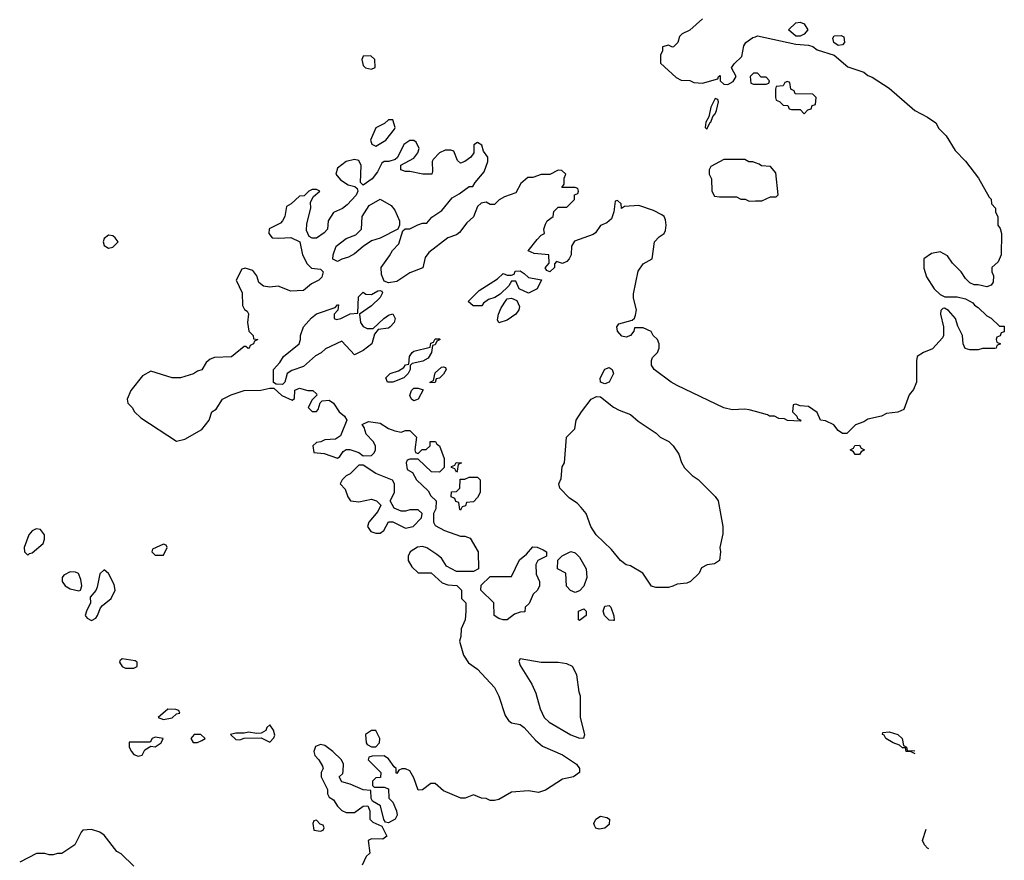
# Model space of a CAD drawing. Header units: inches. Extents: x 2671394 to 2765652, y 830470 to 955458.
# Tile 219 of 256: x 2706532 to 2711173, y 913357 to 917317. Entities that reach past the tile are written whole.
import ezdxf

# ---------------------------------------------------------------- set-up
doc = ezdxf.new("R2010")
doc.units = ezdxf.units.IN
doc.header["$MEASUREMENT"] = 0
doc.layers.add('C7901', color=7, linetype='Continuous')
doc.layers.add('C7911', color=7, linetype='Continuous')

msp = doc.modelspace()

# ---------------------------------------------------------------- linework, layer by layer
at = {"layer": 'C7901', "color": 2, "elevation": 42}
for points in [[(2709750, 917322), (2709690, 917268), (2709654, 917250), (2709642, 917238), (2709634, 917210), (2709614, 917190), (2709608, 917188), (2709590, 917198), (2709562, 917190), (2709562, 917170), (2709552, 917150), (2709552.7, 917112.7), (2709625.4, 917045.4), (2709650, 917032), (2709690, 917031.3), (2709710, 917022), (2709750, 917018), (2709822, 917038), (2709826, 917050), (2709834, 917054), (2709834, 917030), (2709850, 917014), (2709870, 917012), (2709894.6, 917025.4), (2709908, 917050), (2709886, 917090), (2709899, 917110), (2709936.2, 917143.8), (2709945.6, 917194.4), (2709954, 917210), (2709987.2, 917232.8), (2710000, 917237.2)], [(2710000, 917066), (2709990, 917066), (2709974, 917050), (2709978, 917018), (2709990, 917014), (2710000, 917014)], [(2710000, 915471.2), (2709970, 915479), (2709950, 915482), (2709890, 915479), (2709850, 915489.2), (2709630, 915594), (2709602, 915610), (2709522, 915670), (2709509, 915690), (2709508.9, 915711.1), (2709514.6, 915725.4), (2709538, 915750), (2709546, 915770), (2709546, 915790), (2709538, 915810), (2709518, 915830), (2709508.4, 915848.4), (2709470, 915866), (2709430, 915866), (2709426, 915850), (2709411.3, 915830), (2709390, 915821.2), (2709370, 915827), (2709349.5, 915850), (2709346, 915870), (2709355.5, 915884.5), (2709419, 915901), (2709429, 915911), (2709434.6, 915925.4), (2709439, 915950), (2709425.6, 916005.6), (2709425.6, 916025.6), (2709447.2, 916132.8), (2709470, 916166.8), (2709513.2, 916190), (2709523.7, 916270), (2709545.8, 916294.2), (2709569, 916310), (2709575.5, 916324.5), (2709579.3, 916350), (2709575.1, 916375.1), (2709568.7, 916390), (2709558.6, 916398.6), (2709518.6, 916418.6), (2709450, 916441.2), (2709382, 916438), (2709368.4, 916428.4), (2709366, 916450), (2709350, 916466), (2709338, 916462), (2709332.7, 916412.7), (2709321, 916379), (2709299.8, 916360.2), (2709270, 916348), (2709246.4, 916313.6), (2709235.3, 916304.7), (2709146, 916274), (2709132, 916250), (2709131, 916210), (2709122, 916190), (2709110, 916178), (2709090, 916168.7), (2709062, 916178), (2709052.7, 916167.3), (2709052, 916150), (2709030, 916128.7), (2709016.4, 916136.4), (2709008.9, 916148.9), (2709028, 916170), (2709026, 916210), (2708956.4, 916216.4), (2708928, 916228), (2708970, 916282), (2708990, 916302), (2709006, 916310), (2709002, 916330), (2709010, 916354), (2709018, 916370), (2709046, 916390), (2709050, 916414), (2709070, 916434), (2709110, 916434), (2709146, 916470), (2709147.3, 916492.7), (2709162, 916498), (2709166, 916510), (2709162, 916522), (2709150, 916526), (2709087.3, 916527.3), (2709098, 916542), (2709098, 916570), (2709106, 916590), (2709087.3, 916607.3), (2709070, 916608), (2709030, 916588), (2708990, 916588), (2708950, 916574), (2708926.8, 916573.2), (2708894.4, 916545.6), (2708870, 916502), (2708816.9, 916483.1), (2708791.6, 916468.4), (2708770, 916446), (2708750, 916446), (2708730, 916458), (2708706.4, 916453.6), (2708690, 916438), (2708670, 916388), (2708639.6, 916360.4), (2708604.5, 916315.5), (2708590, 916304), (2708550, 916289), (2708459.8, 916220.2), (2708443.5, 916196.5), (2708432, 916148), (2708370, 916124), (2708310, 916084), (2708270, 916078), (2708250, 916086), (2708236.4, 916116.4), (2708235.3, 916150), (2708275.5, 916204.5), (2708288.7, 916230), (2708318, 916262), (2708338, 916322), (2708348, 916332), (2708370, 916331.3), (2708409, 916351), (2708430, 916358), (2708450, 916358), (2708473.6, 916386.4), (2708521.2, 916418.8), (2708570, 916478.8), (2708603.7, 916496.3), (2708650, 916531.3), (2708668, 916532), (2708678, 916550), (2708720.2, 916599.8), (2708738, 916650), (2708738, 916670), (2708718, 916698), (2708710, 916726), (2708690, 916738), (2708672.7, 916727.3), (2708672, 916690), (2708658, 916670), (2708630, 916648.7), (2708610, 916642), (2708594.6, 916654.6), (2708577.2, 916697.2), (2708563.1, 916703.1), (2708536.9, 916703.1), (2708510.7, 916689.3), (2708480.7, 916659.3), (2708476, 916650), (2708478, 916602), (2708474, 916590), (2708431.1, 916588.9), (2708370, 916602), (2708350, 916602), (2708328.7, 916610), (2708328, 916632), (2708390, 916664.7), (2708408.7, 916690), (2708415.3, 916710), (2708400.4, 916740.4), (2708390, 916748), (2708370, 916748), (2708342, 916730), (2708312.7, 916667.3), (2708302, 916658), (2708271, 916649), (2708250, 916648.7), (2708238, 916642), (2708218.8, 916601.2), (2708193, 916567), (2708150, 916538), (2708138, 916550), (2708141.2, 916630), (2708130, 916654), (2708110, 916659), (2708070.9, 916649.1), (2708030, 916618), (2708022, 916590), (2708043.5, 916563.5), (2708079.8, 916539.8), (2708111.6, 916531.6), (2708122, 916522), (2708124.7, 916510), (2708118, 916490), (2708074.9, 916445.1), (2708052.7, 916427.3), (2708010, 916408.7), (2707986, 916370), (2707982, 916330), (2707966.4, 916313.6), (2707930, 916288), (2707910, 916288), (2707896.4, 916296.4), (2707884, 916324), (2707884.7, 916355.3), (2707904, 916430), (2707902, 916458), (2707916.4, 916483.6), (2707946, 916510), (2707930, 916518), (2707910, 916518), (2707894, 916510), (2707872, 916488), (2707850, 916486), (2707810.9, 916449.1), (2707790, 916438), (2707781, 916390), (2707771, 916369), (2707761, 916359), (2707707.5, 916332.5), (2707706, 916310), (2707722, 916290), (2707752.7, 916287.3), (2707810, 916291.3), (2707851.3, 916271.3), (2707864.7, 916210), (2707887.3, 916167.3), (2707907.3, 916147.3), (2707950, 916142), (2707962, 916130), (2707955.3, 916104.7), (2707942, 916090), (2707907.5, 916072.5), (2707870, 916042), (2707810, 916038), (2707750, 916062), (2707710, 916057.2), (2707681.2, 916061.2), (2707659, 916079), (2707648.7, 916110), (2707630, 916135.3), (2707594, 916146), (2707578, 916142), (2707552, 916090), (2707581, 916030), (2707582, 915970), (2707591.6, 915951.6), (2707603.6, 915943.6), (2707610.8, 915930.8), (2707604.7, 915890), (2707612, 915850), (2707632, 915830), (2707634, 915814), (2707654, 915810), (2707638, 915802), (2707634, 915790), (2707618, 915782), (2707614, 915770), (2707608.4, 915768.4), (2707598, 915778), (2707590, 915778), (2707530.6, 915729.4), (2707450, 915725.2), (2707430, 915717.2), (2707410, 915702), (2707390, 915668), (2707370, 915662), (2707350.6, 915649.4), (2707290, 915629.4), (2707250, 915629.5), (2707150, 915661.2), (2707110, 915639), (2707056, 915570), (2707038, 915530), (2707039.6, 915519.6), (2707042, 915510), (2707062, 915490), (2707072, 915470), (2707102, 915442), (2707270, 915332), (2707310, 915341), (2707390, 915386), (2707424, 915430), (2707438, 915470), (2707457.2, 915482.8), (2707488, 915530), (2707528, 915550), (2707589.4, 915570.6), (2707668.9, 915571.1), (2707710, 915582), (2707730, 915582), (2707767.5, 915547.5), (2707815.3, 915524.7), (2707827.3, 915532.7), (2707828, 915572), (2707850, 915582), (2707890, 915571), (2707914, 915570), (2707930, 915554), (2707931.6, 915548.4), (2707910, 915526), (2707892, 915490), (2707910, 915472), (2707930, 915472), (2707939, 915481), (2707948, 915512), (2707958, 915522), (2707990, 915524.7), (2708011.3, 915510), (2708038, 915470), (2708062, 915450), (2708074, 915430), (2708043.6, 915356.4), (2708019.6, 915340.4), (2707970, 915338), (2707951.6, 915328.4), (2707930, 915326), (2707914, 915310), (2707918, 915278), (2707967.3, 915272.7), (2708030, 915252), (2708040.4, 915259.6), (2708056.4, 915283.6), (2708070, 915292), (2708088.4, 915291.6), (2708130, 915278), (2708150, 915262), (2708190, 915264.7), (2708203.1, 915276.9), (2708208.7, 915290), (2708208.7, 915310), (2708198, 915330), (2708164.7, 915364.7), (2708155.3, 915395.3), (2708146, 915410), (2708176.4, 915423.6), (2708230, 915416), (2708270, 915391.3), (2708299.6, 915379.6), (2708330, 915374), (2708350, 915382), (2708370, 915382), (2708402, 915350), (2708394, 915290), (2708398, 915278), (2708410, 915274), (2708428, 915292), (2708447.3, 915292.7), (2708466, 915310), (2708466, 915330), (2708491.3, 915330), (2708498, 915318), (2708511, 915310), (2708532, 915250), (2708532.7, 915207.3), (2708510, 915186), (2708472.7, 915187.3), (2708410, 915246), (2708370, 915246), (2708358, 915242), (2708354, 915230), (2708358, 915198), (2708383.6, 915183.6), (2708402, 915150), (2708456.9, 915096.9), (2708470, 915074), (2708494, 915050), (2708492.7, 915012.7), (2708482, 914990), (2708482, 914950), (2708490, 914934), (2708534, 914910), (2708610, 914884.7), (2708630, 914884.7), (2708654.8, 914874.8), (2708692, 914810), (2708694, 914730), (2708670, 914718), (2708590, 914718), (2708543.1, 914743.1), (2708520.4, 914780.4), (2708498, 914798), (2708450, 914828.7), (2708430, 914835.3), (2708407.1, 914832.9), (2708372, 914810), (2708362, 914790), (2708362, 914770), (2708379.8, 914739.8), (2708410, 914712), (2708471.6, 914711.6), (2708523.6, 914663.6), (2708550, 914654), (2708591.6, 914651.6), (2708614, 914630), (2708614, 914590), (2708634, 914570), (2708634, 914530), (2708632, 914490), (2708612.7, 914447.3), (2708611.6, 914411.6), (2708604.7, 914390), (2708623.5, 914323.5), (2708646.4, 914286.4), (2708690, 914258), (2708770, 914171.3), (2708790.8, 914130), (2708819.8, 914039.8), (2708835.3, 914015.3), (2708850, 914004.7), (2708890, 913996), (2708910, 913982.8), (2708962.4, 913922.4), (2708995.2, 913895.2), (2709090, 913854), (2709156, 913810), (2709171, 913790), (2709170.8, 913770), (2709142, 913750), (2709090, 913739), (2709010, 913687.3), (2708976.5, 913676.5), (2708930, 913684), (2708850, 913678), (2708790, 913644), (2708770, 913639), (2708750, 913639), (2708730, 913648.7), (2708709.1, 913649.1), (2708670, 913666), (2708630.9, 913649.1), (2708610.9, 913649.1), (2708530, 913684), (2708490, 913718), (2708470, 913718), (2708430, 913688.7), (2708410, 913688), (2708390, 913746), (2708370, 913778), (2708350, 913788), (2708332.7, 913787.3), (2708318, 913782), (2708310, 913766), (2708306, 913770), (2708306, 913790), (2708296.4, 913796.4), (2708270, 913835.3), (2708250, 913848.7), (2708192.7, 913847.3), (2708178, 913842), (2708174, 913830), (2708234, 913770), (2708232.7, 913747.3), (2708210, 913746), (2708194, 913730), (2708194, 913710), (2708202, 913702), (2708250, 913702), (2708270, 913694), (2708272, 913650), (2708291, 913631), (2708307.3, 913590), (2708310.8, 913570), (2708301, 913550), (2708270, 913534), (2708256.4, 913536.4), (2708248.4, 913548.4), (2708232.7, 913612.7), (2708195.3, 913635.3), (2708188, 913648), (2708186, 913686), (2708150, 913688.7), (2708090, 913715.3), (2708050, 913726), (2708038, 913750), (2708054, 913766), (2708056.4, 913776.4), (2708058, 913810), (2708048, 913830), (2708008, 913870), (2707970, 913898), (2707950, 913902), (2707926.4, 913893.6), (2707918, 913870), (2707922, 913850), (2707942, 913830), (2707959.6, 913799.6), (2707962, 913790), (2707952, 913770), (2707952, 913750), (2707982, 913690), (2707982, 913670), (2707990, 913654), (2708010, 913642), (2708030, 913612), (2708050, 913592), (2708070, 913582), (2708110, 913582), (2708150, 913612), (2708172.7, 913612.7), (2708182, 913590), (2708182, 913550), (2708196.9, 913536.9), (2708238, 913518), (2708262, 913470), (2708243.6, 913456.4), (2708190, 913458), (2708174, 913450), (2708182, 913390), (2708164.7, 913375.3), (2708145.4, 913334.6)], [(2710000, 916642.6), (2709987.3, 916647.3), (2709968.4, 916648.4), (2709950, 916658), (2709850, 916658), (2709790, 916626), (2709782, 916610), (2709782, 916590), (2709792.7, 916567.3), (2709794, 916510), (2709806.4, 916486.4), (2709830, 916482), (2709910, 916482), (2709930, 916472), (2709951.1, 916471.1), (2709970, 916462), (2710000, 916463.3)], [(2707068.9, 913328.9), (2707010, 913388), (2706990, 913398), (2706930, 913475.3), (2706910, 913488.7), (2706870, 913502), (2706830, 913498), (2706822, 913490), (2706792, 913430), (2706730.9, 913389.1), (2706710, 913388.7), (2706690, 913382), (2706670, 913382), (2706650, 913388.7), (2706611.6, 913388.4), (2706531.6, 913348.4)]]:
    msp.add_lwpolyline(points, dxfattribs=at)
at = {"layer": 'C7901', "color": 2}
for points, elevation in [([(2708187.3, 917147.3), (2708150, 917146), (2708144.7, 917130), (2708150, 917102), (2708162, 917090), (2708190, 917084.7), (2708207.3, 917092.7), (2708206, 917130)], 42), ([(2709810, 916946), (2709790, 916906), (2709779.6, 916860.4), (2709765.4, 916834.6), (2709762, 916810), (2709770, 916802), (2709786, 916834), (2709790, 916834), (2709798, 916862), (2709810, 916874), (2709815.3, 916890), (2709826, 916930), (2709822, 916942)], 42), ([(2708290, 916846), (2708270, 916846), (2708251.6, 916828.4), (2708210, 916808), (2708184.7, 916750), (2708191.6, 916731.6), (2708210, 916722), (2708258, 916750), (2708298, 916802), (2708302, 916810)], 42), ([(2708030, 916178), (2708008.4, 916188.4), (2708008.7, 916210), (2708024, 916250), (2708070, 916286), (2708115.5, 916304.5), (2708142, 916330), (2708145.2, 916390), (2708178.6, 916441.4), (2708230, 916471.3), (2708282, 916442), (2708299.8, 916419.8), (2708322, 916370), (2708322, 916350), (2708314, 916330), (2708230, 916288.7), (2708190, 916275.3), (2708150, 916248.7), (2708110, 916214), (2708082, 916198), (2708050, 916188.7)], 42), ([(2706950, 916302), (2706930, 916286), (2706924.7, 916270), (2706930, 916254), (2706950, 916241), (2706970, 916246), (2706995.3, 916270), (2706982, 916290), (2706970, 916299)], 42), ([(2708930, 916028.7), (2708886, 916050), (2708870, 916086), (2708850, 916086), (2708836.9, 916063.1), (2708796, 916024), (2708770.9, 916009.1), (2708740.7, 915999.3), (2708718, 915982), (2708710, 915968.7), (2708669, 915969), (2708646, 915990), (2708698, 916042), (2708783.1, 916096.9), (2708810, 916122), (2708830, 916114), (2708850, 916114), (2708862, 916118), (2708867.3, 916132.7), (2708890, 916134), (2708910, 916122), (2708930, 916102), (2708991.3, 916091.3), (2708971.3, 916050)], 42), ([(2708170, 915862), (2708198, 915862), (2708248, 915910), (2708270, 915924.7), (2708291, 915931), (2708302, 915910), (2708296, 915890), (2708278, 915870), (2708270, 915864), (2708222, 915858), (2708203.6, 915836.4), (2708191.3, 915790), (2708150, 915758), (2708110, 915738), (2708050, 915802), (2707973.7, 915766.3), (2707952.7, 915747.3), (2707926.4, 915733.6), (2707870, 915683.7), (2707814.8, 915665.2), (2707792, 915650), (2707782, 915610), (2707770, 915598), (2707740.4, 915600.4), (2707728.4, 915608.4), (2707728.7, 915670), (2707758, 915702), (2707775.3, 915730), (2707848.7, 915790), (2707855.3, 915810), (2707855.3, 915830), (2707869, 915870), (2707906.6, 915913.4), (2707930, 915931.3), (2708018, 915962), (2708030, 915974), (2708034, 915974), (2708031.6, 915948.4), (2708014, 915930), (2708014, 915910), (2708024.7, 915904.7), (2708046, 915910), (2708089.2, 915930.8), (2708126, 915934), (2708128, 916012), (2708150, 916034), (2708163.6, 916023.6), (2708190, 916022), (2708220.4, 916039.6), (2708230, 916042), (2708238, 916038), (2708242, 916030), (2708230, 916008), (2708190, 915968.7), (2708134, 915930), (2708138, 915890), (2708150, 915872)], 42), ([(2708790, 915889), (2708784, 915904), (2708789, 915930), (2708800.9, 915959.1), (2708824, 915996), (2708830, 916002), (2708850, 916004.7), (2708874.8, 915994.8), (2708886.8, 915966.8), (2708884.9, 915950), (2708870.4, 915930), (2708830, 915902)], 42), ([(2708290, 915609.2), (2708266, 915610), (2708258, 915630), (2708278, 915650), (2708317.2, 915662.8), (2708342, 915678), (2708350, 915692), (2708366, 915694), (2708368.7, 915730), (2708382, 915750), (2708390, 915756), (2708466, 915774), (2708470, 915794), (2708482, 915798), (2708490, 915814), (2708510, 915814), (2708514, 915810), (2708498, 915802), (2708490, 915786), (2708478, 915782), (2708472, 915750), (2708456.9, 915723.1), (2708431.1, 915708.9), (2708382, 915698), (2708372.7, 915687.3), (2708372, 915670), (2708362, 915650), (2708342, 915630)], 42), ([(2708466, 915606), (2708466, 915610), (2708482, 915618), (2708490, 915654), (2708520.4, 915679.6), (2708530, 915682), (2708538, 915678), (2708542, 915670), (2708530, 915648), (2708510, 915628), (2708494, 915626), (2708490, 915608)], 42), ([(2709290, 915601.2), (2709270, 915609), (2709267.8, 915627.8), (2709290, 915670.7), (2709310, 915678.8), (2709324.7, 915670), (2709330.8, 915650), (2709310, 915609.2)], 42), ([(2708390, 915522), (2708378, 915530), (2708370, 915546), (2708378, 915570), (2708390, 915582), (2708410, 915582), (2708434, 915574), (2708410, 915528.7)], 42), ([(2709530, 914642), (2709510, 914648), (2709469.1, 914709.1), (2709410, 914744), (2709390, 914749.3), (2709364, 914770), (2709321.2, 914821.2), (2709248.7, 914890), (2709224, 914930), (2709202, 914990), (2709178.6, 915018.6), (2709158.9, 915038.9), (2709123.3, 915063.3), (2709077.2, 915110), (2709073.2, 915130), (2709084.1, 915155.9), (2709089.1, 915210.9), (2709099, 915230), (2709109.1, 915350.9), (2709148.7, 915390), (2709155.3, 915430), (2709179, 915470), (2709225.2, 915530), (2709250, 915542.8), (2709270, 915541), (2709330, 915491.3), (2709356.9, 915476.9), (2709410, 915458), (2709446.4, 915426.4), (2709532, 915370), (2709551, 915351), (2709591.3, 915330), (2709611.3, 915310), (2709638, 915270), (2709651.1, 915231.1), (2709665.4, 915205.4), (2709702, 915170), (2709730, 915151.3), (2709810, 915071), (2709824.7, 915050), (2709846, 914930), (2709845.4, 914894.6), (2709831, 914830), (2709834.8, 914810), (2709830.4, 914769.6), (2709806.4, 914753.6), (2709771.3, 914748.7), (2709744.7, 914735.3), (2709734, 914710), (2709694, 914670), (2709676.9, 914663.1), (2709630, 914658), (2709610, 914648), (2709590, 914642)], 42), ([(2708590, 915186), (2708582, 915202), (2708567.3, 915207.3), (2708567.3, 915212.7), (2708582, 915218), (2708588.9, 915231.1), (2708614, 915230), (2708598, 915222), (2708594, 915190)], 42), ([(2708150, 915218), (2708130, 915218), (2708090, 915178), (2708070, 915168), (2708052, 915150), (2708042, 915130), (2708065.4, 915105.4), (2708078, 915070), (2708091.1, 915051.1), (2708130, 915046), (2708190, 915058), (2708214, 915050), (2708234, 915030), (2708219.8, 915000.2), (2708178, 914950), (2708171.3, 914930), (2708186.4, 914906.4), (2708210, 914898), (2708230, 914898), (2708248, 914910), (2708270, 914952), (2708290, 914952), (2708350, 914922), (2708386, 914930), (2708426, 914970), (2708428, 914990), (2708410, 915008), (2708370, 915008.7), (2708350, 915002), (2708330, 915002), (2708296.4, 915016.4), (2708278, 915050), (2708298, 915090), (2708298, 915130), (2708288.4, 915148.4), (2708210, 915179)], 42), ([(2708610, 915006), (2708606, 915010), (2708602, 915042), (2708587.3, 915047.3), (2708582, 915062), (2708566, 915070), (2708567.3, 915092.7), (2708590, 915094), (2708606, 915110), (2708607.3, 915152.7), (2708630, 915152), (2708650, 915162), (2708690, 915162), (2708702, 915150), (2708702, 915090), (2708690, 915066), (2708670, 915046), (2708638, 915042), (2708632.7, 915027.3), (2708618, 915022)], 42), ([(2706610, 914919), (2706590, 914909), (2706574.8, 914890), (2706552, 914830), (2706554, 914810), (2706570, 914794), (2706578, 914802), (2706590, 914804.7), (2706642, 914850), (2706648.7, 914870), (2706648.7, 914890), (2706630, 914915.3)], 42), ([(2707210, 914846), (2707158, 914822), (2707154, 914810), (2707170, 914794), (2707210, 914794), (2707226, 914830), (2707222, 914842)], 42), ([(2708810, 914489), (2708790, 914495.3), (2708768.7, 914510), (2708766, 914570), (2708706, 914630), (2708707.3, 914652.7), (2708750, 914694), (2708850, 914694), (2708887.3, 914772.7), (2708920.4, 914799.6), (2708950, 914834), (2708970, 914832), (2708999.6, 914819.6), (2709014, 914810), (2709014, 914790), (2708974, 914770), (2708964.7, 914750), (2708965.4, 914705.4), (2708982, 914670), (2708982, 914650), (2708972, 914630), (2708952, 914610), (2708932.7, 914567.3), (2708914, 914550), (2708912.7, 914527.3), (2708890, 914526), (2708863.6, 914516.4), (2708830, 914489.2)], 42), ([(2709150, 914618), (2709128, 914628), (2709108.4, 914648.4), (2709106, 914710), (2709066, 914730), (2709068.7, 914771.3), (2709089, 914791), (2709130, 914811), (2709150, 914804.7), (2709170, 914784.7), (2709201, 914730), (2709204.7, 914690), (2709191, 914649), (2709170, 914626)], 42), ([(2706770, 914715.3), (2706739.6, 914700.4), (2706732, 914690), (2706731.3, 914670), (2706746, 914650), (2706770, 914636), (2706810, 914626), (2706818, 914630), (2706824, 914650), (2706819.3, 914679.3), (2706808.4, 914708.4), (2706794.6, 914714.6)], 42), ([(2706930, 914726), (2706910, 914706), (2706896.8, 914643.2), (2706890, 914628), (2706863.6, 914596.4), (2706864.7, 914570), (2706846, 914530), (2706841, 914510), (2706850, 914498), (2706870, 914486.8), (2706890, 914498), (2706899, 914510), (2706913.2, 914546.8), (2706922, 914558), (2706962, 914590), (2706982, 914630), (2706976.5, 914656.5), (2706950, 914708)], 42), ([(2709170, 914486), (2709166, 914490), (2709166, 914530), (2709190, 914542), (2709202, 914530), (2709202, 914510)], 42), ([(2709330, 914486), (2709310, 914488), (2709288, 914510), (2709282, 914530), (2709290, 914554), (2709310, 914558), (2709318, 914550), (2709332, 914508), (2709334, 914486)], 42), ([(2707014, 914306), (2707003.6, 914296.4), (2707002, 914290), (2707014, 914270), (2707030, 914262), (2707070, 914262), (2707086, 914270), (2707086, 914290), (2707076.4, 914296.4)], 42), ([(2708890, 914306), (2708884.7, 914295.3), (2708890, 914274), (2708946.4, 914186.4), (2708964, 914144), (2708985.5, 914070), (2709004, 914030), (2709026.9, 914006.9), (2709130, 913947.3), (2709170, 913932), (2709190, 913934), (2709195.3, 913950), (2709175.3, 914030), (2709175.3, 914130), (2709168.9, 914148.9), (2709158, 914230), (2709138, 914270), (2709110, 914282), (2709070, 914289), (2708989, 914289)], 46), ([(2707230, 914068.7), (2707184.7, 914030), (2707210, 914020.7), (2707250, 914028.5), (2707270, 914046.8), (2707286, 914050), (2707282, 914062), (2707268, 914068)], 42), ([(2707710, 913995.3), (2707696.9, 913983.1), (2707691.1, 913968.9), (2707670, 913955.3), (2707650, 913954), (2707610, 913961.2), (2707590, 913955.1), (2707550, 913955.1), (2707524.7, 913950), (2707550, 913926), (2707570, 913924.7), (2707590, 913932), (2707670, 913934), (2707710, 913914), (2707730, 913934), (2707734, 913946), (2707728.7, 913970)], 42), ([(2708210, 913968), (2708190, 913968), (2708162, 913950), (2708164.7, 913910), (2708170, 913902), (2708190, 913892), (2708210, 913892), (2708228, 913910), (2708228.7, 913930)], 42), ([(2707170, 913936.2), (2707156, 913930), (2707146, 913914), (2707047.2, 913912.8), (2707048.4, 913890), (2707059.1, 913870), (2707070, 913854.8), (2707090, 913846.8), (2707108.4, 913851.6), (2707122, 913878), (2707150, 913894), (2707170, 913892), (2707198, 913910), (2707208, 913930)], 42), ([(2707386, 913950), (2707354, 913950), (2707338, 913930), (2707350, 913912), (2707370, 913912), (2707390, 913922), (2707406, 913930)], 42), ([(2709263.1, 913503.1), (2709248, 913508), (2709240.4, 913520.4), (2709238, 913530), (2709248, 913550), (2709270, 913564.7), (2709298.8, 913558.8), (2709311, 913551), (2709310, 913526), (2709290, 913508)], 42), ([(2707930, 913546), (2707918, 913542), (2707914, 913530), (2707918, 913498), (2707950, 913494), (2707962, 913498), (2707966, 913510), (2707962, 913522), (2707947.3, 913527.3)], 42)]:
    msp.add_lwpolyline(points, close=True, dxfattribs=dict(at, elevation=elevation))
at = {"layer": 'C7911', "color": 2, "elevation": 42}
for points in [[(2710190, 917239), (2710155.3, 917270), (2710190, 917302.8), (2710210, 917306), (2710230, 917298), (2710246, 917270), (2710230, 917248.7), (2710210, 917239)], [(2710390, 917195.3), (2710369.3, 917209.3), (2710364, 917230), (2710370, 917242), (2710403.6, 917243.6), (2710416, 917236), (2710418.8, 917210), (2710410, 917199)], [(2710150, 917026), (2710138, 917022), (2710130, 917006), (2710098, 917002), (2710094, 916990), (2710094, 916950), (2710098, 916938), (2710112.7, 916932.7), (2710130, 916914), (2710152.7, 916912.7), (2710158, 916898), (2710170, 916894), (2710210, 916894), (2710230, 916874), (2710247.3, 916892.7), (2710262, 916898), (2710267.3, 916912.7), (2710282, 916918), (2710286, 916950), (2710270, 916966), (2710187.3, 916967.3), (2710182, 916982), (2710166, 916990), (2710162, 917022)], [(2710470, 915268), (2710462, 915282), (2710446, 915290), (2710462, 915298), (2710468.4, 915311.6), (2710490, 915312), (2710498, 915298), (2710514, 915290), (2710498, 915282), (2710490, 915268)]]:
    msp.add_lwpolyline(points, close=True, dxfattribs=at)
for points in [[(2710000, 917237.2), (2710010, 917240.7), (2710190, 917202.8), (2710250, 917198), (2710270, 917191), (2710290, 917176), (2710371, 917151), (2710434.8, 917094.8), (2710510, 917070.8), (2710530, 917054.8), (2710550, 917046.8), (2710630, 916994.8), (2710751.3, 916890), (2710810, 916858.8), (2710850, 916830.7), (2710864.5, 916804.5), (2710898, 916770), (2710941.4, 916701.4), (2710990.5, 916650.5), (2711051, 916570), (2711101, 916481), (2711110, 916472), (2711112, 916450), (2711131, 916430), (2711131.3, 916411.3), (2711142, 916390), (2711142, 916350), (2711153.7, 916333.7), (2711158.8, 916310), (2711158, 916210), (2711143.6, 916176.4), (2711114, 916150), (2711114, 916130), (2711122, 916110), (2711119.6, 916080.4), (2711110, 916066), (2711090, 916058), (2711050, 916068), (2711030, 916068), (2711010, 916078), (2710990, 916098), (2710969.1, 916129.1), (2710928.7, 916170), (2710904.7, 916204.7), (2710870, 916224), (2710830, 916215.3), (2710794, 916190), (2710792.7, 916147.3), (2710806, 916106), (2710842, 916050), (2710870, 916022), (2710891.6, 916011.6), (2710950, 916011.3), (2710990, 916002), (2711023.6, 915983.6), (2711031.6, 915971.6), (2711050, 915962), (2711090, 915922), (2711111, 915911), (2711150, 915874), (2711172.7, 915872.7), (2711172.7, 915847.3), (2711158, 915842), (2711152.7, 915827.3), (2711138, 915822), (2711134, 915810), (2711138, 915798), (2711154, 915790), (2711138, 915782), (2711134, 915770), (2711128.4, 915768.4), (2711070, 915768.7), (2711050, 915762), (2711010, 915762), (2710988.4, 915768.4), (2710978, 915790), (2710975.3, 915830), (2710953.6, 915873.6), (2710942, 915910), (2710910, 915948), (2710890, 915958), (2710883.6, 915956.4), (2710872.7, 915947.3), (2710872, 915930), (2710886, 915870), (2710886, 915830), (2710882, 915818), (2710833.7, 915766.3), (2710791.1, 915748.9), (2710762, 915730), (2710758, 915710), (2710758, 915610), (2710745.4, 915574.6), (2710724.7, 915550), (2710699.8, 915480.2), (2710671.1, 915468.9), (2710618, 915462), (2710594, 915450), (2710530, 915435.3), (2710510, 915422), (2710471.1, 915408.9), (2710430, 915368), (2710410, 915368), (2710390, 915382), (2710368.9, 915408.9), (2710330, 915428), (2710306, 915430), (2710290, 915466), (2710250, 915495.3), (2710210, 915498), (2710190, 915506), (2710178, 915502), (2710174, 915470), (2710194, 915450), (2710198, 915438), (2710214, 915430), (2710210, 915426), (2710150, 915428.7), (2710136.4, 915436.4), (2710110, 915438), (2710090, 915448.7), (2710066, 915450), (2710056.4, 915456.4), (2710000, 915471.2)], [(2710000, 917014), (2710050, 917014), (2710062, 917018), (2710066, 917030), (2710050, 917046), (2710027.3, 917047.3), (2710010, 917066), (2710000, 917066)], [(2710000, 916463.3), (2710030, 916464.7), (2710070, 916482), (2710098, 916482), (2710107.3, 916492.7), (2710096.4, 916596.4), (2710070, 916626), (2710028.4, 916628.4), (2710016.4, 916636.4), (2710000, 916642.6)], [(2710753, 913858), (2710730, 913868.7), (2710710, 913869), (2710707.3, 913887.3), (2710692.7, 913887.3), (2710679.3, 913899.3), (2710649.5, 913909.5), (2710614, 913930), (2710605.6, 913945.6), (2710598, 913950), (2710600.4, 913959.6), (2710630, 913962.8), (2710671, 913950), (2710690.8, 913930), (2710698, 913898), (2710712, 913890), (2710714, 913874), (2710750.9, 913872.9)], [(2710817.6, 913411.6), (2710810, 913413.2), (2710796, 913430), (2710787.6, 913450), (2710804.3, 913503.5)]]:
    msp.add_lwpolyline(points, dxfattribs=at)

doc.saveas('drawing.dxf')
